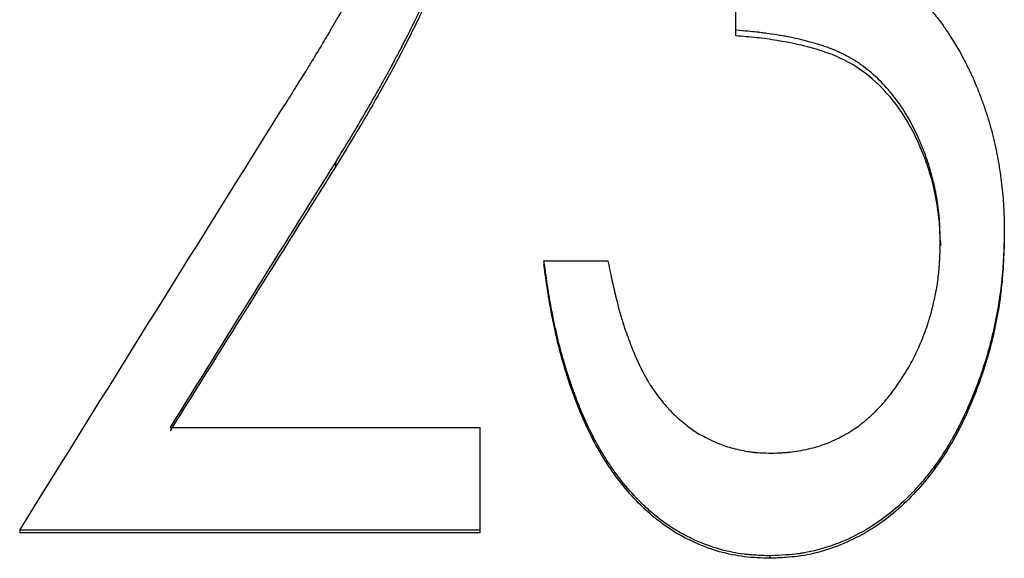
# Model space of a CAD drawing. Header units: millimetres. Extents: x -162 to 275, y -84 to 173.
# Tile 8 of 17: x -15 to -6.12, y 3.77 to 8.63. Entities that reach past the tile are written whole.
import ezdxf

# ---------------------------------------------------------------- set-up
doc = ezdxf.new("R2010")
doc.units = ezdxf.units.MM

msp = doc.modelspace()

# ---------------------------------------------------------------- linework, layer by layer
at = {"color": 7, "linetype": 'Continuous', "lineweight": 25}
for p, q in [((-8.5385, 8.4855), (-8.5385, 9.4593)), ((-12.1514, 7.3443), (-12.1514, 7.3009)), ((-6.1154, 6.7063), (-6.1154, 6.6667)), ((-6.6923, 6.6286), (-6.6923, 6.5894)), ((-10.2692, 6.455), (-10.2692, 6.4168)), ((-10.2692, 6.455), (-9.6923, 6.455)), ((-13.6424, 4.9495), (-10.8462, 4.9495)), ((-10.8462, 3.9985), (-10.8462, 4.9495)), ((-10.8462, 4.0223), (-15, 4.0223)), ((-15, 4.0223), (-15, 3.9985)), ((-10.8462, 3.9985), (-15, 3.9985)), ((-8.2302, 3.7904), (-8.2302, 3.768))]:
    msp.add_line(p, q, dxfattribs=at)
for points, knots in [([(-10.9615, 10.583), (-10.9625, 10.5345), (-10.9634, 10.492), (-10.9648, 10.4374), (-10.9653, 10.4207), (-10.966, 10.398), (-10.9662, 10.3908), (-10.9666, 10.3805), (-10.9667, 10.3772), (-10.9668, 10.3724), (-10.9669, 10.3708), (-10.967, 10.3677), (-10.967, 10.3671), (-10.9687, 10.3251), (-10.9706, 10.2872), (-10.9754, 10.2145), (-10.9781, 10.1807), (-10.988, 10.0782), (-10.9968, 10.0081), (-11.0133, 9.9), (-11.0194, 9.8636), (-11.0326, 9.7897), (-11.0399, 9.7513), (-11.0624, 9.6408), (-11.0791, 9.5687), (-11.1066, 9.4628), (-11.1162, 9.428), (-11.1312, 9.3762), (-11.1363, 9.3591), (-11.1441, 9.3335), (-11.1467, 9.325), (-11.152, 9.308), (-11.155, 9.2988), (-11.1771, 9.23), (-11.1999, 9.1653), (-11.239, 9.0631), (-11.2529, 9.0282), (-11.2748, 8.9745), (-11.2823, 8.9564), (-11.2939, 8.9289), (-11.2978, 8.9197), (-11.3037, 8.9058), (-11.3057, 8.9011), (-11.3087, 8.8941), (-11.3097, 8.8918), (-11.3118, 8.8871), (-11.313, 8.8842), (-11.3618, 8.7714), (-11.4232, 8.6425), (-11.5073, 8.4772), (-11.5169, 8.4586), (-11.5364, 8.4207), (-11.5476, 8.3993), (-11.5773, 8.342), (-11.5951, 8.3079), (-11.6187, 8.2628), (-11.6261, 8.2489), (-11.6364, 8.2294), (-11.6397, 8.2232), (-11.6461, 8.2112), (-11.6496, 8.2045), (-11.6693, 8.168), (-11.686, 8.1374), (-11.7214, 8.0736), (-11.7402, 8.0403), (-11.7624, 8.0014), (-11.7649, 7.997), (-11.7699, 7.9883), (-11.7731, 7.9827), (-11.7819, 7.9674), (-11.7876, 7.9574), (-11.8046, 7.9279), (-11.8155, 7.9089), (-11.868, 7.8177), (-11.9036, 7.7561), (-11.9476, 7.6807), (-11.9596, 7.6602), (-11.9883, 7.612), (-12.0044, 7.5851), (-12.0582, 7.4962), (-12.1012, 7.4258), (-12.1514, 7.3443)], [0, 0, 0, 0, 0.03125, 0.03125, 0.046875, 0.046875, 0.054688, 0.054688, 0.058594, 0.058594, 0.060547, 0.060547, 0.0625, 0.0625, 0.09375, 0.09375, 0.125, 0.125, 0.1875, 0.1875, 0.21875, 0.21875, 0.25, 0.25, 0.3125, 0.3125, 0.34375, 0.34375, 0.359375, 0.359375, 0.367188, 0.367188, 0.375, 0.375, 0.4375, 0.4375, 0.46875, 0.46875, 0.484375, 0.484375, 0.492188, 0.492188, 0.496094, 0.496094, 0.498047, 0.498047, 0.5, 0.5, 0.625, 0.625, 0.640625, 0.640625, 0.65625, 0.65625, 0.6875, 0.6875, 0.703125, 0.703125, 0.710938, 0.710938, 0.71875, 0.71875, 0.75, 0.75, 0.78125, 0.78125, 0.785156, 0.785156, 0.789062, 0.789062, 0.796875, 0.796875, 0.8125, 0.8125, 0.875, 0.875, 0.90625, 0.90625, 0.9375, 0.9375, 1, 1, 1, 1]), ([(-12.6725, 7.7598), (-12.5903, 7.8884), (-12.5196, 8.0004), (-12.4455, 8.1198), (-12.4314, 8.1427), (-12.4163, 8.1672), (-12.4146, 8.1699), (-12.4113, 8.1753), (-12.41, 8.1774), (-12.4025, 8.1897), (-12.3975, 8.1978), (-12.3828, 8.2218), (-12.3733, 8.2375), (-12.3267, 8.3138), (-12.2934, 8.3689), (-12.2491, 8.4428), (-12.2353, 8.4659), (-12.2193, 8.493), (-12.2159, 8.4987), (-12.2079, 8.5123), (-12.2039, 8.519), (-12.192, 8.5394), (-12.184, 8.553), (-12.1444, 8.6211), (-12.1131, 8.676), (-12.0744, 8.7449), (-12.0666, 8.7588), (-12.0551, 8.7795), (-12.0504, 8.788), (-12.0414, 8.8042), (-12.037, 8.8122), (-12.0152, 8.8519), (-11.9987, 8.8821), (-11.9678, 8.9395), (-11.9533, 8.9667), (-11.9331, 9.0052), (-11.9267, 9.0176), (-11.9173, 9.0358), (-11.9143, 9.0417), (-11.9083, 9.0534), (-11.9059, 9.0582), (-11.8891, 9.0914), (-11.8756, 9.1189), (-11.8551, 9.1616), (-11.8483, 9.176), (-11.838, 9.1981), (-11.8346, 9.2055), (-11.8277, 9.2205), (-11.8245, 9.2274), (-11.8058, 9.2684), (-11.7921, 9.2993), (-11.7734, 9.3428), (-11.7675, 9.3568), (-11.759, 9.3771), (-11.7563, 9.3837), (-11.751, 9.3968), (-11.7488, 9.4022), (-11.7227, 9.4677), (-11.7014, 9.5269), (-11.6723, 9.6168), (-11.663, 9.647), (-11.6455, 9.7079), (-11.6374, 9.7379), (-11.6136, 9.8322), (-11.5998, 9.8946), (-11.5824, 9.9875), (-11.5772, 10.0183), (-11.5677, 10.0798), (-11.5634, 10.1113), (-11.5563, 10.1705), (-11.5533, 10.201), (-11.5494, 10.2481), (-11.5482, 10.264), (-11.5466, 10.2882), (-11.5461, 10.2964), (-11.5455, 10.3086), (-11.5452, 10.3128), (-11.5449, 10.3189), (-11.5448, 10.321), (-11.5446, 10.3252), (-11.5444, 10.328), (-11.5423, 10.3712), (-11.5404, 10.4342), (-11.5385, 10.5182)], [0, 0, 0, 0, 0.125, 0.125, 0.15625, 0.15625, 0.160156, 0.160156, 0.164062, 0.164062, 0.171875, 0.171875, 0.1875, 0.1875, 0.25, 0.25, 0.28125, 0.28125, 0.289062, 0.289062, 0.296875, 0.296875, 0.3125, 0.3125, 0.375, 0.375, 0.390625, 0.390625, 0.398438, 0.398438, 0.40625, 0.40625, 0.4375, 0.4375, 0.46875, 0.46875, 0.484375, 0.484375, 0.492188, 0.492188, 0.5, 0.5, 0.53125, 0.53125, 0.546875, 0.546875, 0.554688, 0.554688, 0.5625, 0.5625, 0.59375, 0.59375, 0.609375, 0.609375, 0.617188, 0.617188, 0.625, 0.625, 0.6875, 0.6875, 0.71875, 0.71875, 0.75, 0.75, 0.8125, 0.8125, 0.84375, 0.84375, 0.875, 0.875, 0.90625, 0.90625, 0.921875, 0.921875, 0.929688, 0.929688, 0.933594, 0.933594, 0.935547, 0.935547, 0.9375, 0.9375, 1, 1, 1, 1]), ([(-10.9615, 10.5204), (-10.9629, 10.448), (-10.9656, 10.3032), (-10.9835, 10.014), (-11.0409, 9.6557), (-11.1488, 9.2335), (-11.316, 8.808), (-11.4921, 8.4548), (-11.6458, 8.1602), (-11.7887, 7.907), (-11.955, 7.6194), (-12.0859, 7.4071), (-12.1514, 7.3009)], [0, 0, 0, 0, 0.062513, 0.125017, 0.249989, 0.374953, 0.499929, 0.642825, 0.714402, 0.785693, 0.892773, 1, 1, 1, 1]), ([(-7.1971, 9.0771), (-7.1729, 9.0609), (-7.1518, 9.0466), (-7.1247, 9.0281), (-7.1164, 9.0224), (-7.1052, 9.0146), (-7.1016, 9.0121), (-7.0966, 9.0086), (-7.095, 9.0074), (-7.0926, 9.0057), (-7.0918, 9.0052), (-7.0903, 9.0041), (-7.09, 9.0039), (-7.069, 8.989), (-7.0504, 8.9754), (-7.0156, 8.9489), (-6.9999, 8.9365), (-6.9532, 8.8978), (-6.922, 8.8696), (-6.8751, 8.8238), (-6.8595, 8.8079), (-6.836, 8.7832), (-6.8282, 8.7748), (-6.8125, 8.7577), (-6.8043, 8.7486), (-6.7672, 8.7067), (-6.7389, 8.6727), (-6.6987, 8.6209), (-6.6856, 8.6035), (-6.6666, 8.5772), (-6.6604, 8.5683), (-6.6511, 8.5551), (-6.6481, 8.5507), (-6.6435, 8.544), (-6.642, 8.5418), (-6.639, 8.5374), (-6.637, 8.5344), (-6.6035, 8.4846), (-6.558, 8.4098), (-6.4994, 8.3086)], [0, 0, 0, 0, 0.0625, 0.0625, 0.09375, 0.09375, 0.109375, 0.109375, 0.117188, 0.117188, 0.121094, 0.121094, 0.125, 0.125, 0.1875, 0.1875, 0.25, 0.25, 0.375, 0.375, 0.4375, 0.4375, 0.46875, 0.46875, 0.5, 0.5, 0.625, 0.625, 0.6875, 0.6875, 0.71875, 0.71875, 0.734375, 0.734375, 0.742188, 0.742188, 0.75, 0.75, 1, 1, 1, 1]), ([(-6.6923, 6.6286), (-6.6934, 6.6703), (-6.6946, 6.7068), (-6.6964, 6.7537), (-6.6971, 6.768), (-6.6981, 6.7876), (-6.6984, 6.7937), (-6.6989, 6.8025), (-6.6991, 6.8054), (-6.6993, 6.8095), (-6.6994, 6.8109), (-6.6996, 6.8136), (-6.6996, 6.8142), (-6.7039, 6.879), (-6.7109, 6.9403), (-6.7314, 7.0649), (-6.7441, 7.1264), (-6.7744, 7.2476), (-6.7923, 7.3082), (-6.8318, 7.4243), (-6.8544, 7.4824), (-6.8926, 7.5696), (-6.9065, 7.5999), (-6.9345, 7.6572), (-6.9488, 7.6849), (-6.9706, 7.7248), (-6.978, 7.7379), (-6.9928, 7.7635), (-7.0012, 7.7776), (-7.0261, 7.8179), (-7.0434, 7.8442), (-7.0793, 7.8954), (-7.0979, 7.9203), (-7.1268, 7.9568), (-7.1366, 7.9688), (-7.1565, 7.9925), (-7.166, 8.0035), (-7.2206, 8.0646), (-7.266, 8.1092), (-7.3369, 8.17), (-7.361, 8.1892), (-7.3978, 8.2164), (-7.4102, 8.2252), (-7.4352, 8.2424), (-7.4473, 8.2503), (-7.4871, 8.2755), (-7.5141, 8.2912), (-7.5554, 8.3132), (-7.5693, 8.3203), (-7.5903, 8.3305), (-7.5973, 8.3338), (-7.6079, 8.3387), (-7.6115, 8.3404), (-7.6186, 8.3436), (-7.6228, 8.3455), (-7.6484, 8.3567), (-7.6744, 8.367), (-7.7184, 8.3828), (-7.7339, 8.3881), (-7.7584, 8.3962), (-7.7668, 8.3989), (-7.7797, 8.403), (-7.7841, 8.4044), (-7.7929, 8.4072), (-7.7983, 8.4088), (-7.8582, 8.4272), (-7.9167, 8.4429), (-8.0079, 8.4637), (-8.0389, 8.4703), (-8.0861, 8.4795), (-8.102, 8.4824), (-8.1341, 8.4881), (-8.1512, 8.491), (-8.1972, 8.4984), (-8.2279, 8.503), (-8.2743, 8.5093), (-8.2898, 8.5113), (-8.3131, 8.5142), (-8.3209, 8.5151), (-8.3325, 8.5165), (-8.3364, 8.517), (-8.3423, 8.5176), (-8.3442, 8.5178), (-8.3481, 8.5183), (-8.3507, 8.5186), (-8.3934, 8.5233), (-8.4555, 8.529), (-8.5385, 8.536)], [0, 0, 0, 0, 0.03125, 0.03125, 0.046875, 0.046875, 0.054688, 0.054688, 0.058594, 0.058594, 0.060547, 0.060547, 0.0625, 0.0625, 0.125, 0.125, 0.1875, 0.1875, 0.25, 0.25, 0.3125, 0.3125, 0.34375, 0.34375, 0.375, 0.375, 0.390625, 0.390625, 0.40625, 0.40625, 0.4375, 0.4375, 0.46875, 0.46875, 0.484375, 0.484375, 0.5, 0.5, 0.5625, 0.5625, 0.59375, 0.59375, 0.609375, 0.609375, 0.625, 0.625, 0.65625, 0.65625, 0.671875, 0.671875, 0.679688, 0.679688, 0.683594, 0.683594, 0.6875, 0.6875, 0.71875, 0.71875, 0.734375, 0.734375, 0.742188, 0.742188, 0.746094, 0.746094, 0.75, 0.75, 0.8125, 0.8125, 0.84375, 0.84375, 0.859375, 0.859375, 0.875, 0.875, 0.90625, 0.90625, 0.921875, 0.921875, 0.929688, 0.929688, 0.933594, 0.933594, 0.935547, 0.935547, 0.9375, 0.9375, 1, 1, 1, 1]), ([(-6.6923, 6.5894), (-6.6939, 6.6516), (-6.6969, 6.776), (-6.7255, 7.0233), (-6.7868, 7.2656), (-6.878, 7.4979), (-6.9868, 7.7217), (-7.1655, 7.9789), (-7.4031, 8.1846), (-7.6237, 8.302), (-7.8603, 8.3825), (-8.1045, 8.4367), (-8.3519, 8.4698), (-8.4763, 8.4803), (-8.5385, 8.4855)], [0, 0, 0, 0, 0.062563, 0.125105, 0.250104, 0.312496, 0.375971, 0.500061, 0.624798, 0.687311, 0.749842, 0.874873, 0.937434, 1, 1, 1, 1]), ([(-6.4994, 8.3086), (-6.4781, 8.2677), (-6.4597, 8.2317), (-6.4365, 8.1851), (-6.4296, 8.1709), (-6.4202, 8.1513), (-6.4172, 8.1451), (-6.4131, 8.1363), (-6.4117, 8.1334), (-6.4091, 8.1279), (-6.4082, 8.1259), (-6.3944, 8.0955), (-6.3817, 8.066), (-6.3619, 8.0179), (-6.3553, 8.0012), (-6.3417, 7.9666), (-6.3346, 7.948), (-6.3144, 7.8944), (-6.3021, 7.8601), (-6.2852, 7.8109), (-6.2798, 7.7949), (-6.2696, 7.7636), (-6.2651, 7.7493), (-6.2505, 7.7016), (-6.2412, 7.6689), (-6.2278, 7.6186), (-6.2235, 7.6016), (-6.215, 7.5673), (-6.2107, 7.5493), (-6.1911, 7.4644), (-6.1775, 7.3963), (-6.16, 7.2938), (-6.1546, 7.2595), (-6.145, 7.1909), (-6.1407, 7.1572), (-6.1328, 7.087), (-6.1295, 7.0522), (-6.1254, 7.0003), (-6.1242, 6.9831), (-6.1225, 6.9573), (-6.122, 6.9487), (-6.1213, 6.9359), (-6.1211, 6.9316), (-6.1208, 6.9252), (-6.1207, 6.9231), (-6.1205, 6.9188), (-6.1204, 6.916), (-6.1182, 6.8684), (-6.1165, 6.799), (-6.1154, 6.7063)], [0, 0, 0, 0, 0.0625, 0.0625, 0.09375, 0.09375, 0.109375, 0.109375, 0.117188, 0.117188, 0.125, 0.125, 0.1875, 0.1875, 0.21875, 0.21875, 0.25, 0.25, 0.3125, 0.3125, 0.34375, 0.34375, 0.375, 0.375, 0.4375, 0.4375, 0.46875, 0.46875, 0.5, 0.5, 0.625, 0.625, 0.6875, 0.6875, 0.75, 0.75, 0.8125, 0.8125, 0.84375, 0.84375, 0.859375, 0.859375, 0.867188, 0.867188, 0.871094, 0.871094, 0.875, 0.875, 1, 1, 1, 1]), ([(-6.1154, 6.7063), (-6.1169, 6.6509), (-6.1185, 6.6024), (-6.1207, 6.54), (-6.1215, 6.521), (-6.1226, 6.495), (-6.123, 6.4868), (-6.1235, 6.4751), (-6.1237, 6.4713), (-6.124, 6.4658), (-6.1241, 6.464), (-6.1243, 6.4604), (-6.1243, 6.4597), (-6.1268, 6.4134), (-6.1298, 6.3709), (-6.1352, 6.3088), (-6.1372, 6.2883), (-6.1414, 6.2479), (-6.1436, 6.2288), (-6.1564, 6.1266), (-6.1692, 6.0448), (-6.1925, 5.9222), (-6.2009, 5.8814), (-6.2145, 5.8201), (-6.2192, 5.7997), (-6.229, 5.7589), (-6.2342, 5.7376), (-6.2593, 5.6396), (-6.2823, 5.5609), (-6.3214, 5.4425), (-6.3352, 5.4029), (-6.3571, 5.3435), (-6.3645, 5.3236), (-6.3799, 5.2839), (-6.3874, 5.2649), (-6.4293, 5.1612), (-6.4643, 5.0824), (-6.5192, 4.9705), (-6.5379, 4.9342), (-6.5665, 4.8813), (-6.5762, 4.8639), (-6.5908, 4.8382), (-6.5956, 4.8298), (-6.6055, 4.8129), (-6.6099, 4.8054), (-6.6593, 4.7227), (-6.7061, 4.6526), (-6.7804, 4.5526), (-6.8058, 4.5201), (-6.845, 4.4727), (-6.8583, 4.4571), (-6.8784, 4.434), (-6.8851, 4.4264), (-6.8987, 4.4113), (-6.9051, 4.4042), (-6.9712, 4.3324), (-7.0321, 4.2735), (-7.1578, 4.1653), (-7.222, 4.1165), (-7.3571, 4.0271), (-7.4284, 3.9872), (-7.5783, 3.9171), (-7.6562, 3.887), (-7.7807, 3.8486), (-7.8217, 3.8378), (-7.8824, 3.8244), (-7.9025, 3.8204), (-7.9325, 3.8152), (-7.9424, 3.8136), (-7.9573, 3.8113), (-7.9623, 3.8106), (-7.9697, 3.8096), (-7.9721, 3.8092), (-7.9771, 3.8086), (-7.9803, 3.8082), (-8.0366, 3.801), (-8.1193, 3.7951), (-8.2302, 3.7904)], [0, 0, 0, 0, 0.03125, 0.03125, 0.046875, 0.046875, 0.054688, 0.054688, 0.058594, 0.058594, 0.060547, 0.060547, 0.0625, 0.0625, 0.09375, 0.09375, 0.109375, 0.109375, 0.125, 0.125, 0.1875, 0.1875, 0.21875, 0.21875, 0.234375, 0.234375, 0.25, 0.25, 0.3125, 0.3125, 0.34375, 0.34375, 0.359375, 0.359375, 0.375, 0.375, 0.4375, 0.4375, 0.46875, 0.46875, 0.484375, 0.484375, 0.492188, 0.492188, 0.5, 0.5, 0.5625, 0.5625, 0.59375, 0.59375, 0.609375, 0.609375, 0.617188, 0.617188, 0.625, 0.625, 0.6875, 0.6875, 0.75, 0.75, 0.8125, 0.8125, 0.875, 0.875, 0.90625, 0.90625, 0.921875, 0.921875, 0.929688, 0.929688, 0.933594, 0.933594, 0.935547, 0.935547, 0.9375, 0.9375, 1, 1, 1, 1]), ([(-6.1154, 6.6667), (-6.1176, 6.584), (-6.122, 6.4186), (-6.1504, 6.0889), (-6.2287, 5.6814), (-6.386, 5.2095), (-6.6017, 4.76), (-6.899, 4.3585), (-7.2762, 4.028), (-7.6568, 3.8515), (-7.9335, 3.788), (-8.0989, 3.7742), (-8.1817, 3.7703), (-8.2302, 3.768)], [0, 0, 0, 0, 0.062583, 0.125154, 0.250244, 0.375316, 0.500359, 0.625305, 0.750176, 0.874918, 0.937424, 0.963384, 1, 1, 1, 1]), ([(-8.2212, 4.7178), (-8.1834, 4.7188), (-8.1504, 4.7201), (-8.1079, 4.7224), (-8.0949, 4.7232), (-8.0772, 4.7245), (-8.0716, 4.725), (-8.0637, 4.7257), (-8.0611, 4.7259), (-8.0561, 4.7264), (-8.0545, 4.7265), (-7.9994, 4.7323), (-7.9442, 4.7417), (-7.8231, 4.7697), (-7.769, 4.7859), (-7.6967, 4.8139), (-7.6718, 4.8246), (-7.6204, 4.8488), (-7.5931, 4.8627), (-7.5142, 4.9056), (-7.4658, 4.9364), (-7.4019, 4.9844), (-7.3804, 5.0016), (-7.348, 5.0293), (-7.3372, 5.0388), (-7.3209, 5.0536), (-7.3155, 5.0586), (-7.3046, 5.0687), (-7.2985, 5.0744), (-7.2546, 5.1164), (-7.2168, 5.1569), (-7.1622, 5.2222), (-7.1444, 5.2447), (-7.1181, 5.2797), (-7.1094, 5.2915), (-7.0922, 5.3156), (-7.0843, 5.327), (-7.0392, 5.3935), (-7.0069, 5.4447), (-6.964, 5.5185), (-6.9507, 5.5425), (-6.926, 5.5896), (-6.9149, 5.6119), (-6.8932, 5.6584), (-6.8823, 5.6831), (-6.8603, 5.7356), (-6.8488, 5.7644), (-6.8273, 5.8207), (-6.8175, 5.8482), (-6.8039, 5.8887), (-6.7996, 5.902), (-6.7914, 5.9284), (-6.7873, 5.942), (-6.7699, 6.0033), (-6.7562, 6.0593), (-6.7299, 6.1807), (-6.7199, 6.2372), (-6.7101, 6.3135), (-6.7072, 6.3404), (-6.7035, 6.3829), (-6.7024, 6.3974), (-6.7008, 6.4197), (-6.7003, 6.4273), (-6.6996, 6.4387), (-6.6994, 6.4426), (-6.6991, 6.4483), (-6.699, 6.4503), (-6.6987, 6.4542), (-6.6986, 6.4569), (-6.6965, 6.4959), (-6.6944, 6.5528), (-6.6923, 6.6286)], [0, 0, 0, 0, 0.03125, 0.03125, 0.046875, 0.046875, 0.054688, 0.054688, 0.058594, 0.058594, 0.0625, 0.0625, 0.125, 0.125, 0.1875, 0.1875, 0.21875, 0.21875, 0.25, 0.25, 0.3125, 0.3125, 0.34375, 0.34375, 0.359375, 0.359375, 0.367188, 0.367188, 0.375, 0.375, 0.4375, 0.4375, 0.46875, 0.46875, 0.484375, 0.484375, 0.5, 0.5, 0.5625, 0.5625, 0.59375, 0.59375, 0.625, 0.625, 0.65625, 0.65625, 0.6875, 0.6875, 0.71875, 0.71875, 0.734375, 0.734375, 0.75, 0.75, 0.8125, 0.8125, 0.875, 0.875, 0.90625, 0.90625, 0.921875, 0.921875, 0.929688, 0.929688, 0.933594, 0.933594, 0.935547, 0.935547, 0.9375, 0.9375, 1, 1, 1, 1]), ([(-8.2302, 3.7904), (-8.2808, 3.7921), (-8.3252, 3.7942), (-8.3826, 3.7978), (-8.4002, 3.7991), (-8.4242, 3.8012), (-8.4319, 3.8019), (-8.4427, 3.803), (-8.4463, 3.8034), (-8.4514, 3.8039), (-8.4531, 3.8041), (-8.4564, 3.8045), (-8.4573, 3.8046), (-8.498, 3.8095), (-8.5359, 3.8156), (-8.611, 3.8308), (-8.6489, 3.8401), (-8.7571, 3.8712), (-8.8295, 3.8979), (-8.9364, 3.9459), (-8.9712, 3.9629), (-9.0219, 3.99), (-9.0386, 3.9993), (-9.0715, 4.0183), (-9.0885, 4.0286), (-9.1649, 4.0765), (-9.2247, 4.1204), (-9.3126, 4.1944), (-9.3416, 4.2205), (-9.3846, 4.2616), (-9.3988, 4.2757), (-9.4201, 4.2973), (-9.4272, 4.3046), (-9.4413, 4.3193), (-9.449, 4.3276), (-9.5057, 4.3886), (-9.554, 4.4464), (-9.6233, 4.5383), (-9.6459, 4.5699), (-9.6789, 4.6185), (-9.6898, 4.635), (-9.706, 4.6599), (-9.7113, 4.6683), (-9.7219, 4.6852), (-9.7277, 4.6944), (-9.8095, 4.8277), (-9.8783, 4.9642), (-9.9538, 5.1485), (-9.9683, 5.186), (-9.9957, 5.2595), (-10.0089, 5.2962), (-10.0343, 5.3692), (-10.0464, 5.4055), (-10.0638, 5.4599), (-10.0694, 5.478), (-10.0777, 5.5051), (-10.0804, 5.5141), (-10.0858, 5.5321), (-10.0886, 5.5417), (-10.1108, 5.6176), (-10.1295, 5.6888), (-10.1561, 5.801), (-10.1648, 5.8393), (-10.1774, 5.8982), (-10.1815, 5.9181), (-10.1876, 5.9482), (-10.1896, 5.9583), (-10.1927, 5.9736), (-10.1937, 5.9787), (-10.1956, 5.9889), (-10.1968, 5.9946), (-10.2046, 6.0354), (-10.2114, 6.0725), (-10.2211, 6.1294), (-10.2243, 6.1486), (-10.229, 6.1776), (-10.2306, 6.1873), (-10.2329, 6.202), (-10.2336, 6.2069), (-10.2348, 6.2143), (-10.2352, 6.2167), (-10.2359, 6.2216), (-10.2364, 6.225), (-10.2444, 6.2772), (-10.2553, 6.3534), (-10.2692, 6.455)], [0, 0, 0, 0, 0.03125, 0.03125, 0.046875, 0.046875, 0.054688, 0.054688, 0.058594, 0.058594, 0.060547, 0.060547, 0.0625, 0.0625, 0.09375, 0.09375, 0.125, 0.125, 0.1875, 0.1875, 0.21875, 0.21875, 0.234375, 0.234375, 0.25, 0.25, 0.3125, 0.3125, 0.34375, 0.34375, 0.359375, 0.359375, 0.367188, 0.367188, 0.375, 0.375, 0.4375, 0.4375, 0.46875, 0.46875, 0.484375, 0.484375, 0.492188, 0.492188, 0.5, 0.5, 0.625, 0.625, 0.65625, 0.65625, 0.6875, 0.6875, 0.71875, 0.71875, 0.734375, 0.734375, 0.742188, 0.742188, 0.75, 0.75, 0.8125, 0.8125, 0.84375, 0.84375, 0.859375, 0.859375, 0.867188, 0.867188, 0.871094, 0.871094, 0.875, 0.875, 0.90625, 0.90625, 0.921875, 0.921875, 0.929688, 0.929688, 0.933594, 0.933594, 0.935547, 0.935547, 0.9375, 0.9375, 1, 1, 1, 1]), ([(-8.2302, 3.768), (-8.3069, 3.7707), (-8.4602, 3.7761), (-8.6867, 3.822), (-8.9028, 3.9021), (-9.1746, 4.0449), (-9.4681, 4.2978), (-9.7034, 4.6129), (-9.8617, 4.9004), (-9.9831, 5.1819), (-10.1039, 5.5363), (-10.1862, 5.888), (-10.2379, 6.1896), (-10.2588, 6.3411), (-10.2692, 6.4168)], [0, 0, 0, 0, 0.0625347, 0.1250247, 0.1875287, 0.2500355, 0.3747851, 0.4996877, 0.5693023, 0.6425394, 0.7498251, 0.8748927, 0.9374446, 1, 1, 1, 1]), ([(-9.6923, 6.455), (-9.678, 6.3842), (-9.6649, 6.3213), (-9.6471, 6.2392), (-9.6414, 6.2138), (-9.6333, 6.1787), (-9.6307, 6.1675), (-9.6269, 6.1515), (-9.6257, 6.1462), (-9.6238, 6.1386), (-9.6232, 6.1361), (-9.6223, 6.1324), (-9.622, 6.1311), (-9.6214, 6.1287), (-9.6212, 6.1281), (-9.6062, 6.0671), (-9.5909, 6.0106), (-9.5672, 5.9299), (-9.5592, 5.9036), (-9.5469, 5.8653), (-9.5428, 5.8527), (-9.5365, 5.8341), (-9.5344, 5.8279), (-9.5302, 5.8156), (-9.5285, 5.8106), (-9.506, 5.7465), (-9.4854, 5.6921), (-9.4534, 5.6144), (-9.4425, 5.5891), (-9.426, 5.5521), (-9.4205, 5.54), (-9.4121, 5.5219), (-9.4093, 5.516), (-9.4051, 5.5071), (-9.4037, 5.5041), (-9.4008, 5.4983), (-9.3997, 5.4959), (-9.3846, 5.4649), (-9.3713, 5.4388), (-9.3512, 5.4019), (-9.3446, 5.3899), (-9.3345, 5.3725), (-9.3312, 5.3668), (-9.3262, 5.3584), (-9.3245, 5.3556), (-9.3212, 5.35), (-9.3191, 5.3467), (-9.297, 5.3106), (-9.2649, 5.2646), (-9.2218, 5.2066)], [0, 0, 0, 0, 0.125, 0.125, 0.1875, 0.1875, 0.21875, 0.21875, 0.234375, 0.234375, 0.242188, 0.242188, 0.246094, 0.246094, 0.25, 0.25, 0.375, 0.375, 0.4375, 0.4375, 0.46875, 0.46875, 0.484375, 0.484375, 0.5, 0.5, 0.625, 0.625, 0.6875, 0.6875, 0.71875, 0.71875, 0.734375, 0.734375, 0.742188, 0.742188, 0.75, 0.75, 0.8125, 0.8125, 0.84375, 0.84375, 0.859375, 0.859375, 0.867188, 0.867188, 0.875, 0.875, 1, 1, 1, 1]), ([(-9.2218, 5.2066), (-9.201, 5.1821), (-9.1827, 5.1608), (-9.1588, 5.1337), (-9.1514, 5.1255), (-9.1413, 5.1143), (-9.138, 5.1108), (-9.1334, 5.1059), (-9.1319, 5.1043), (-9.129, 5.1011), (-9.1282, 5.1003), (-9.1105, 5.0817), (-9.0938, 5.0653), (-9.0674, 5.0406), (-9.0584, 5.0324), (-9.0398, 5.016), (-9.0308, 5.0082), (-9.0003, 4.9826), (-8.9805, 4.9668), (-8.942, 4.9379), (-8.9228, 4.9244), (-8.87, 4.8901), (-8.8277, 4.8667), (-8.7547, 4.8312), (-8.7314, 4.8206), (-8.6872, 4.8017), (-8.667, 4.7938), (-8.605, 4.7719), (-8.5578, 4.7588), (-8.4823, 4.7422), (-8.4578, 4.7375), (-8.4222, 4.7317), (-8.4106, 4.73), (-8.3933, 4.7278), (-8.3876, 4.7271), (-8.3792, 4.7261), (-8.3764, 4.7258), (-8.3707, 4.7252), (-8.3672, 4.7248), (-8.3335, 4.7216), (-8.2855, 4.7193), (-8.2212, 4.7178)], [0, 0, 0, 0, 0.0625, 0.0625, 0.09375, 0.09375, 0.109375, 0.109375, 0.117188, 0.117188, 0.125, 0.125, 0.1875, 0.1875, 0.21875, 0.21875, 0.25, 0.25, 0.3125, 0.3125, 0.375, 0.375, 0.5, 0.5, 0.5625, 0.5625, 0.625, 0.625, 0.75, 0.75, 0.8125, 0.8125, 0.84375, 0.84375, 0.859375, 0.859375, 0.867188, 0.867188, 0.875, 0.875, 1, 1, 1, 1])]:
    msp.add_open_spline(points, degree=3, knots=knots, dxfattribs=at)
for points in [[(-15, 4.0223), (-14.2242, 5.2699), (-13.4483, 6.5161), (-12.6725, 7.7598)], [(-12.1514, 7.3443), (-12.6484, 6.5469), (-13.1454, 5.7486), (-13.6424, 4.9495)], [(-12.1514, 7.3009), (-12.6484, 6.5082), (-13.1454, 5.7146), (-13.6424, 4.9203)]]:
    msp.add_open_spline(points, degree=3, dxfattribs=at)

doc.saveas('drawing.dxf')
